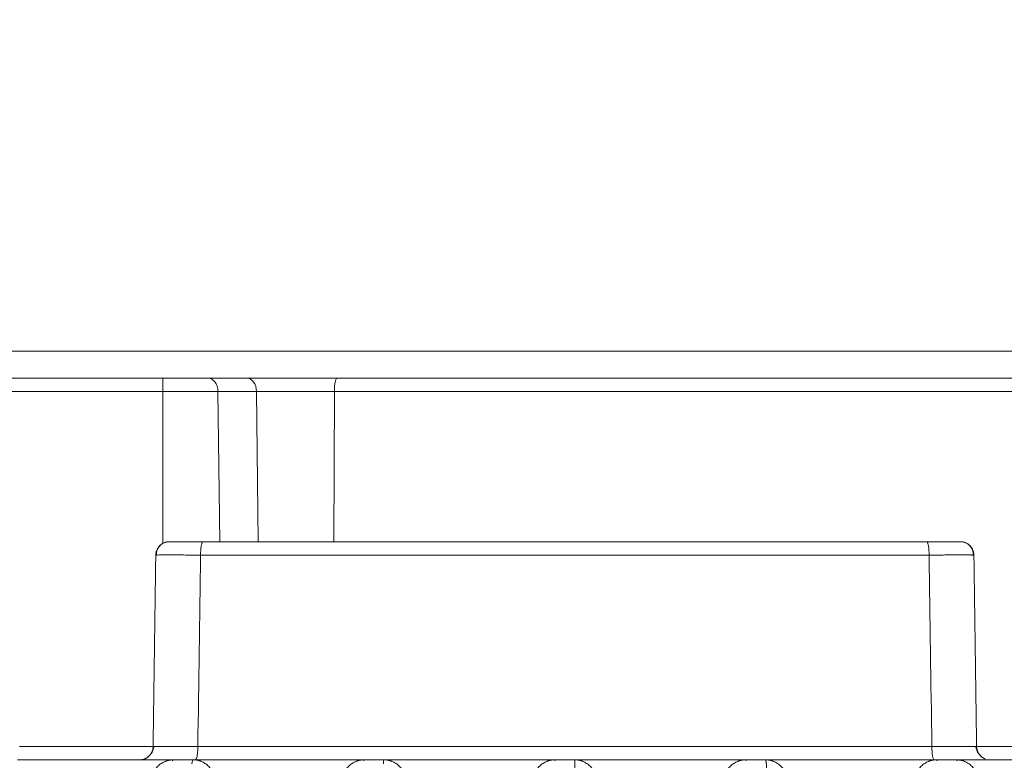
# Model space of a CAD drawing. Header units: millimetres. Extents: x 5437 to 18441, y -4466 to 3128.
# Tile 52 of 256: x 8103 to 8140, y -2734 to -2707. Entities that reach past the tile are written whole.
import ezdxf

# ---------------------------------------------------------------- set-up
doc = ezdxf.new("R2010")
doc.units = ezdxf.units.MM
doc.layers.add('1', color=7, linetype='Continuous', true_color=0xffffff)
doc.dimstyles.get("Standard").update_dxf_attribs({"dimtxt": 0.18, "dimasz": 0.18, "dimexe": 0.18, "dimexo": 0.0625, "dimgap": 0.09, "dimtad": 0, "dimtih": 1, "dimtoh": 1, "dimdec": 4, "dimzin": 0, "dimdsep": 46, "dimtxsty": 'Standard', "dimcen": 0.09, "dimadec": 0, "dimazin": 0, "dimtfac": 1, "dimtdec": 4, "dimtofl": 0, "dimtmove": 0, "dimatfit": 3, "dimfxl": 1, "dimtolj": 1, "dimtzin": 0, "dimarcsym": 0})

# ---------------------------------------------------------------- blocks, each defined once
blk = doc.blocks.new('*D53')
at = {"color": 0, "lineweight": -2, "transparency": 16777216}
for p, q in [((10989.431, -2154.415), (10692.917, -2240.821)), ((11069.431, -2154.415), (10989.431, -2154.415)), ((8443.39, -2896.322), (8443.57, -2896.322)), ((8443.48, -2896.412), (8443.48, -2896.232))]:
    blk.add_line(p, q, dxfattribs=at)
at = {"color": 0, "lineweight": 20, "transparency": 16777216}
blk.add_solid([(10689.187, -2228.02), (10696.648, -2253.622), (10616.112, -2263.203)], dxfattribs=at)
at = {"layer": 'Defpoints', "color": 0, "lineweight": 20, "transparency": 16777216}
for p in [(10616.112, -2263.203), (6270.848, -3529.44)]:
    blk.add_point(p, dxfattribs=at)
at = {"color": 0, "lineweight": 20, "transparency": 16777216, "insert": (11249.521, -2154.415), "char_height": 80, "attachment_point": 5}
blk.add_mtext('\\A1;R2260', dxfattribs=at)
blk = doc.blocks.new('*D54')
at = {"color": 0, "lineweight": -2, "transparency": 16777216}
blk.add_line((7492.685, -2896.322), (7463.516, -2896.322), dxfattribs=at)
at = {"color": 0, "lineweight": -3, "transparency": 16777216}
for start, end in [(14.724706, 87.329624), (101.590205, 175.275294)]:
    blk.add_arc((8434.119, -2896.322), 970.423, start, end, dxfattribs=at)
at = {"color": 0, "lineweight": 20, "transparency": 16777216}
for points in [[(9385.695, -2646.81), (9359.647, -2652.519), (9389.799, -2727.809)], [(7480.316, -2816.939), (7453.672, -2815.84), (7463.696, -2896.322)]]:
    blk.add_solid(points, dxfattribs=at)
at = {"layer": 'Defpoints', "color": 0, "lineweight": 20, "transparency": 16777216}
for p in [(7900.863, -2085.545), (10671.817, -2501.755), (7492.748, -2896.322), (7740.501, -2896.322), (8434.119, -2896.322)]:
    blk.add_point(p, dxfattribs=at)
at = {"color": 0, "lineweight": 20, "transparency": 16777216, "insert": (8359.241, -1928.792), "char_height": 80, "attachment_point": 5}
blk.add_mtext('\\A1;165%%D', dxfattribs=at)

msp = doc.modelspace()

# ---------------------------------------------------------------- linework, layer by layer
at = {"color": 7, "lineweight": 20}
msp.add_arc((8443.47995, -2896.41157), 893, 10.1099821, 350.11198757, dxfattribs=at)
at = {"layer": '1', "color": 0, "lineweight": 20}
for p, q in [((8101.20676, -2718.83902), (8160.62591, -2718.83902)), ((8098.48, -2719.82157), (8108.73731, -2719.82157)), ((8108.73731, -2719.82157), (8110.40011, -2719.82157)), ((8108.73731, -2720.31284), (8108.73731, -2719.82157)), ((8110.40011, -2719.82157), (8111.81431, -2719.82157)), ((8115.12673, -2719.82157), (8153.34626, -2719.82157)), ((8108.73731, -2720.31284), (8098.48, -2720.31284)), ((8110.75361, -2720.31284), (8108.73731, -2720.31284)), ((8108.73738, -2725.88752), (8108.73731, -2720.31284)), ((8112.16781, -2720.31284), (8110.75361, -2720.31284)), ((8110.75361, -2720.31284), (8110.82156, -2725.82144)), ((8112.23586, -2725.82144), (8112.16781, -2720.31284)), ((8115.02635, -2720.31284), (8112.16781, -2720.31284)), ((8115.02635, -2720.31284), (8115.00704, -2725.82144)), ((8153.70523, -2720.31284), (8115.02635, -2720.31284)), ((8110.20566, -2725.82157), (8136.75425, -2725.82157)), ((8136.84332, -2726.31459), (8110.11659, -2726.31459)), ((8103.47981, -2733.33029), (8108.41889, -2733.33029)), ((8110.01644, -2733.32855), (8136.94346, -2733.32855)), ((8138.5849, -2733.33029), (8153.84674, -2733.33029)), ((8103.39601, -2733.82157), (8109.11611, -2733.82157)), ((8109.11611, -2733.82157), (8109.8438, -2733.82157)), ((8109.8438, -2733.82157), (8116.11611, -2733.82157)), ((8116.11611, -2733.82157), (8116.8438, -2733.82157)), ((8116.8438, -2733.82157), (8123.11611, -2733.82157)), ((8123.11611, -2733.82157), (8123.8438, -2733.82157)), ((8123.8438, -2733.82157), (8130.11611, -2733.82157)), ((8130.11611, -2733.82157), (8130.8438, -2733.82157)), ((8130.8438, -2733.82157), (8137.11611, -2733.82157)), ((8137.11611, -2733.82157), (8137.8438, -2733.82157)), ((8137.8438, -2733.82157), (8144.11611, -2733.82157))]:
    msp.add_line(p, q, dxfattribs=at)
for centre, major_axis, ratio, start_param, end_param in [((8110.40011, -2720.32157), (0, -0.5), 0.70710678, 1.58824962, 3.14159265), ((8111.81431, -2720.32157), (0, -0.5), 0.70710678, 1.58824962, 3.14159265), ((8115.12673, -2720.32157), (0, -0.5), 0.20079118, 3.14159265, 4.69493569), ((8137.03309, -2733.32157), (0, 0.5), 0.17926292, 1.58475896, 3.14159265)]:
    msp.add_ellipse(centre, major_axis=major_axis, ratio=ratio, start_param=start_param, end_param=end_param, dxfattribs=at)
for points, degree, knots in [([(8111.81431, -2719.82157), (8112.07898, -2719.82157), (8112.37759, -2719.82157), (8112.70436, -2719.82157), (8113.37352, -2719.82157), (8114.09055, -2719.82157), (8114.43996, -2719.82157), (8114.78747, -2719.82157), (8115.12673, -2719.82157)], 5, [0, 0, 0, 0, 0, 0, 0.5194168, 0.5194168, 0.5194168, 1, 1, 1, 1, 1, 1]), ([(8108.81393, -2725.84755), (8108.76248, -2725.86519), (8108.67016, -2725.91327), (8108.56266, -2726.02806), (8108.50408, -2726.16856), (8108.49842, -2726.26477), (8108.50328, -2726.31364)], 3, [0, 0, 0, 0, 0.24942676, 0.50603917, 0.75921464, 1, 1, 1, 1]), ([(8108.97302, -2725.82157), (8108.97277, -2725.82157), (8108.99991, -2725.82157), (8109.05329, -2725.82157), (8109.21067, -2725.82157), (8109.45682, -2725.82157), (8109.60181, -2725.82157), (8109.80967, -2725.82157), (8110.03507, -2725.82157), (8110.09139, -2725.82157), (8110.14823, -2725.82157), (8110.20566, -2725.82157)], 5, [0, 0, 0, 0, 0, 0, 0.43036303, 0.43036303, 0.43036303, 0.8605009, 0.8605009, 0.8605009, 1, 1, 1, 1, 1, 1]), ([(8136.75425, -2725.82157), (8136.93128, -2725.82157), (8137.10291, -2725.82157), (8137.2633, -2725.82157), (8137.55714, -2725.82157), (8137.77578, -2725.82157), (8137.86319, -2725.82157), (8137.94389, -2725.82157), (8137.97845, -2725.82157), (8137.98412, -2725.82157), (8137.98694, -2725.82157), (8137.98689, -2725.82157)], 5, [0, 0, 0, 0, 0, 0, 0.43036303, 0.43036303, 0.43036303, 0.8605009, 0.8605009, 0.8605009, 1, 1, 1, 1, 1, 1]), ([(8138.45669, -2726.31364), (8138.46156, -2726.2647), (8138.45588, -2726.16836), (8138.39711, -2726.02771), (8138.28932, -2725.91289), (8138.1968, -2725.86489), (8138.14525, -2725.84731)], 3, [0, 0, 0, 0, 0.24076943, 0.49395571, 0.75058364, 1, 1, 1, 1]), ([(8108.40565, -2733.32947), (8108.39952, -2733.37769), (8108.37504, -2733.47283), (8108.29903, -2733.612), (8108.18286, -2733.7263), (8108.09263, -2733.77468), (8108.04334, -2733.79244)], 3, [0, 0, 0, 0, 0.2350957, 0.48458942, 0.74219102, 1, 1, 1, 1]), ([(8108.37513, -2733.32855), (8108.37515, -2733.32857), (8108.3752, -2733.32861), (8108.37556, -2733.32867), (8108.37614, -2733.32872), (8108.37697, -2733.32878), (8108.37804, -2733.32883), (8108.37935, -2733.32887), (8108.38092, -2733.32892), (8108.38273, -2733.32896), (8108.38479, -2733.329), (8108.3871, -2733.32904), (8108.38968, -2733.32907), (8108.39251, -2733.32911), (8108.3956, -2733.32914), (8108.39784, -2733.32916), (8108.39901, -2733.32917), (8108.39901, -2733.32917)], 3, [0, 0, 0, 0, 0.06971812, 0.13970483, 0.2099576, 0.28047376, 0.35125059, 0.42228529, 0.49357496, 0.56511662, 0.63690723, 0.70894363, 0.78122261, 0.85374085, 0.92649498, 0.99948151, 1, 1, 1, 1]), ([(8108.39901, -2733.32917), (8108.40017, -2733.32918), (8108.40258, -2733.32919), (8108.40645, -2733.32922), (8108.4106, -2733.32924), (8108.41501, -2733.32926), (8108.4197, -2733.32928), (8108.42466, -2733.3293), (8108.42989, -2733.32932), (8108.4354, -2733.32934), (8108.44118, -2733.32935), (8108.44723, -2733.32936), (8108.45357, -2733.32937), (8108.46018, -2733.32938), (8108.46706, -2733.32939), (8108.47423, -2733.3294), (8108.48167, -2733.32941), (8108.4894, -2733.32942), (8108.4974, -2733.32942), (8108.50568, -2733.32943), (8108.51424, -2733.32943), (8108.52308, -2733.32943), (8108.5322, -2733.32944), (8108.5416, -2733.32944), (8108.55127, -2733.32944), (8108.56122, -2733.32944), (8108.57145, -2733.32944), (8108.58195, -2733.32944), (8108.59273, -2733.32944), (8108.60378, -2733.32944), (8108.61509, -2733.32944), (8108.62668, -2733.32944), (8108.63854, -2733.32944), (8108.65066, -2733.32944), (8108.66305, -2733.32944), (8108.6757, -2733.32944), (8108.68861, -2733.32944), (8108.70178, -2733.32944), (8108.71521, -2733.32944), (8108.72889, -2733.32944), (8108.74281, -2733.32944), (8108.75699, -2733.32944), (8108.77141, -2733.32944), (8108.78608, -2733.32944), (8108.80098, -2733.32944), (8108.81612, -2733.32944), (8108.8315, -2733.32943), (8108.8471, -2733.32943), (8108.86293, -2733.32944), (8108.87898, -2733.32944), (8108.89525, -2733.32944), (8108.91174, -2733.32944), (8108.92843, -2733.32944), (8108.94534, -2733.32944), (8108.96244, -2733.32944), (8108.97975, -2733.32944), (8108.99725, -2733.32944), (8109.01494, -2733.32944), (8109.03282, -2733.32944), (8109.05088, -2733.32944), (8109.06912, -2733.32944), (8109.08753, -2733.32944), (8109.10611, -2733.32944), (8109.12485, -2733.32944), (8109.14375, -2733.32944), (8109.16281, -2733.32944), (8109.18201, -2733.32944), (8109.20136, -2733.32944), (8109.22085, -2733.32944), (8109.24047, -2733.32944), (8109.26023, -2733.32944), (8109.28011, -2733.32944), (8109.30011, -2733.32943), (8109.32022, -2733.32943), (8109.34044, -2733.32943), (8109.36077, -2733.32942), (8109.3812, -2733.32942), (8109.40173, -2733.32941), (8109.42234, -2733.3294), (8109.44304, -2733.32939), (8109.46382, -2733.32938), (8109.48467, -2733.32937), (8109.5056, -2733.32936), (8109.52659, -2733.32935), (8109.54763, -2733.32934), (8109.56874, -2733.32932), (8109.58989, -2733.3293), (8109.61109, -2733.32928), (8109.63233, -2733.32926), (8109.65361, -2733.32924), (8109.67492, -2733.32922), (8109.69625, -2733.32919), (8109.71761, -2733.32917), (8109.73898, -2733.32914), (8109.76037, -2733.32911), (8109.78176, -2733.32907), (8109.80316, -2733.32904), (8109.82456, -2733.329), (8109.84595, -2733.32896), (8109.86733, -2733.32892), (8109.8887, -2733.32887), (8109.91005, -2733.32883), (8109.93138, -2733.32878), (8109.95269, -2733.32872), (8109.97396, -2733.32867), (8109.9952, -2733.32861), (8110.00937, -2733.32857), (8110.01644, -2733.32855)], 3, [0, 0, 0, 0, 0.00910197, 0.0182978, 0.02752136, 0.03677218, 0.04604978, 0.05535366, 0.06468331, 0.07403823, 0.08341788, 0.09282174, 0.10224926, 0.11169989, 0.12117307, 0.13066823, 0.14018478, 0.14972215, 0.15927974, 0.16885694, 0.17845315, 0.18806774, 0.19770008, 0.20734955, 0.21701549, 0.22669727, 0.23639423, 0.2461057, 0.25583102, 0.26556952, 0.27532051, 0.28508331, 0.29485724, 0.30464159, 0.31443567, 0.32423877, 0.33405019, 0.34386922, 0.35369514, 0.36352723, 0.37336478, 0.38320707, 0.39305336, 0.40290293, 0.41275506, 0.42260901, 0.43246406, 0.44231947, 0.45217452, 0.46202847, 0.4718806, 0.48173018, 0.49157647, 0.50141876, 0.51125631, 0.52108841, 0.53091434, 0.54073337, 0.5505448, 0.56034792, 0.570142, 0.57992636, 0.5897003, 0.59946311, 0.60921412, 0.61895263, 0.62867796, 0.63838945, 0.64808642, 0.65776822, 0.66743418, 0.67708367, 0.68671603, 0.69633064, 0.70592686, 0.71550408, 0.72506169, 0.73459908, 0.74411566, 0.75361084, 0.76308404, 0.7725347, 0.78196224, 0.79136613, 0.80074581, 0.81010075, 0.81943043, 0.82873434, 0.83801197, 0.84726282, 0.85648642, 0.86568227, 0.87484993, 0.88398893, 0.89309884, 0.9021792, 0.91122961, 0.92024965, 0.92923891, 0.938197, 0.94712353, 0.95601814, 0.96488046, 0.97371015, 0.98250685, 0.99127024, 1, 1, 1, 1]), ([(8136.94346, -2733.32855), (8136.95054, -2733.32857), (8136.96471, -2733.32861), (8136.98594, -2733.32867), (8137.00722, -2733.32872), (8137.02852, -2733.32878), (8137.04985, -2733.32883), (8137.07121, -2733.32887), (8137.09258, -2733.32892), (8137.11396, -2733.32896), (8137.13535, -2733.329), (8137.15675, -2733.32904), (8137.17815, -2733.32907), (8137.19954, -2733.32911), (8137.22093, -2733.32914), (8137.2423, -2733.32917), (8137.26366, -2733.32919), (8137.28499, -2733.32922), (8137.3063, -2733.32924), (8137.32758, -2733.32926), (8137.34882, -2733.32928), (8137.37002, -2733.3293), (8137.39117, -2733.32932), (8137.41227, -2733.32934), (8137.43332, -2733.32935), (8137.45431, -2733.32936), (8137.47524, -2733.32937), (8137.49609, -2733.32938), (8137.51687, -2733.32939), (8137.53757, -2733.3294), (8137.55818, -2733.32941), (8137.57871, -2733.32942), (8137.59914, -2733.32942), (8137.61946, -2733.32943), (8137.63969, -2733.32943), (8137.6598, -2733.32943), (8137.6798, -2733.32944), (8137.69968, -2733.32944), (8137.71944, -2733.32944), (8137.73906, -2733.32944), (8137.75855, -2733.32944), (8137.7779, -2733.32944), (8137.7971, -2733.32944), (8137.81616, -2733.32944), (8137.83506, -2733.32944), (8137.8538, -2733.32944), (8137.87238, -2733.32944), (8137.89079, -2733.32944), (8137.90903, -2733.32944), (8137.92709, -2733.32944), (8137.94497, -2733.32944), (8137.96266, -2733.32944), (8137.98016, -2733.32944), (8137.99746, -2733.32944), (8138.01457, -2733.32944), (8138.03148, -2733.32944), (8138.04817, -2733.32944), (8138.06466, -2733.32944), (8138.08093, -2733.32944), (8138.09698, -2733.32944), (8138.11281, -2733.32943), (8138.12841, -2733.32943), (8138.14378, -2733.32944), (8138.15893, -2733.32944), (8138.17383, -2733.32944), (8138.18849, -2733.32944), (8138.20292, -2733.32944), (8138.21709, -2733.32944), (8138.23102, -2733.32944), (8138.2447, -2733.32944), (8138.25813, -2733.32944), (8138.2713, -2733.32944), (8138.28421, -2733.32944), (8138.29686, -2733.32944), (8138.30925, -2733.32944), (8138.32137, -2733.32944), (8138.33323, -2733.32944), (8138.34481, -2733.32944), (8138.35613, -2733.32944), (8138.36718, -2733.32944), (8138.37796, -2733.32944), (8138.38846, -2733.32944), (8138.39869, -2733.32944), (8138.40864, -2733.32944), (8138.41831, -2733.32944), (8138.42771, -2733.32944), (8138.43683, -2733.32943), (8138.44567, -2733.32943), (8138.45423, -2733.32943), (8138.46251, -2733.32942), (8138.47051, -2733.32942), (8138.47824, -2733.32941), (8138.48568, -2733.3294), (8138.49285, -2733.32939), (8138.49973, -2733.32938), (8138.50634, -2733.32937), (8138.51268, -2733.32936), (8138.51873, -2733.32935), (8138.52451, -2733.32934), (8138.53002, -2733.32932), (8138.53525, -2733.3293), (8138.54021, -2733.32928), (8138.54489, -2733.32926), (8138.54931, -2733.32924), (8138.55346, -2733.32922), (8138.55734, -2733.32919), (8138.56096, -2733.32917), (8138.56431, -2733.32914), (8138.5674, -2733.32911), (8138.57023, -2733.32907), (8138.5728, -2733.32904), (8138.57512, -2733.329), (8138.57718, -2733.32896), (8138.57899, -2733.32892), (8138.58055, -2733.32887), (8138.58187, -2733.32883), (8138.58294, -2733.32878), (8138.58377, -2733.32872), (8138.58435, -2733.32867), (8138.58471, -2733.32861), (8138.58476, -2733.32857), (8138.58478, -2733.32855)], 3, [0, 0, 0, 0, 0.0077583, 0.01554649, 0.02336429, 0.03121139, 0.03908751, 0.04699231, 0.05492549, 0.06288672, 0.07087564, 0.07889191, 0.08693518, 0.09500508, 0.10310122, 0.11122322, 0.11937069, 0.12754322, 0.1357404, 0.14396181, 0.15220701, 0.16047557, 0.16876704, 0.17708095, 0.18541685, 0.19377426, 0.2021527, 0.21055167, 0.21897068, 0.22740923, 0.23586679, 0.24434285, 0.25283688, 0.26134834, 0.26987668, 0.27842137, 0.28698183, 0.29555751, 0.30414783, 0.31275223, 0.32137011, 0.33000089, 0.33864398, 0.34729878, 0.35596468, 0.36464107, 0.37332735, 0.3820229, 0.39072709, 0.3994393, 0.4081589, 0.41688527, 0.42561775, 0.43435572, 0.44309855, 0.45184557, 0.46059616, 0.46934966, 0.47810544, 0.48686283, 0.4956212, 0.50437989, 0.51313826, 0.52189565, 0.53065142, 0.53940493, 0.54815551, 0.55690253, 0.56564535, 0.57438332, 0.5831158, 0.59184215, 0.60056175, 0.60927395, 0.61797813, 0.62667367, 0.63535994, 0.64403633, 0.65270222, 0.66135701, 0.67000008, 0.67863085, 0.68724872, 0.6958531, 0.70444341, 0.71301908, 0.72157953, 0.73012419, 0.73865252, 0.74716396, 0.75565797, 0.76413401, 0.77259156, 0.78103008, 0.78944907, 0.79784803, 0.80622644, 0.81458383, 0.82291971, 0.8312336, 0.83952504, 0.84779357, 0.85603875, 0.86426013, 0.87245728, 0.88062979, 0.88877723, 0.89689921, 0.90499532, 0.91306518, 0.92110842, 0.92912467, 0.93711356, 0.94507475, 0.9530079, 0.96091267, 0.96878875, 0.97663582, 0.98445358, 0.99224174, 1, 1, 1, 1]), ([(8138.90339, -2733.78753), (8138.85538, -2733.7688), (8138.76788, -2733.71926), (8138.65636, -2733.60567), (8138.58373, -2733.46931), (8138.56034, -2733.37644), (8138.5545, -2733.32945)], 3, [0, 0, 0, 0, 0.25860331, 0.51609048, 0.7651312, 1, 1, 1, 1]), ([(8109.11611, -2733.82157), (8109.1156, -2733.82159), (8109.11458, -2733.82164), (8109.11304, -2733.82203), (8109.11151, -2733.82265), (8109.10999, -2733.82352), (8109.10847, -2733.82463), (8109.10696, -2733.82597), (8109.10545, -2733.82754), (8109.10395, -2733.82934), (8109.10246, -2733.83136), (8109.10097, -2733.8336), (8109.09949, -2733.83605), (8109.09802, -2733.83872), (8109.09656, -2733.84158), (8109.09511, -2733.84466), (8109.09366, -2733.84792), (8109.09223, -2733.85139), (8109.0908, -2733.85504), (8109.08981, -2733.85771), (8109.0893, -2733.85913), (8109.08926, -2733.85924)], 3, [0, 0, 0, 0, 0.05795828, 0.11560582, 0.17294262, 0.22996869, 0.28668401, 0.34308859, 0.39918244, 0.45496554, 0.51043791, 0.56559953, 0.62045042, 0.67499057, 0.72921997, 0.78313865, 0.83674658, 0.89004378, 0.94303024, 0.99570597, 1, 1, 1, 1]), ([(8109.79669, -2733.96988), (8109.8034, -2733.92106), (8109.81093, -2733.88387), (8109.82689, -2733.83412), (8109.83531, -2733.82157), (8109.8438, -2733.82157)], 3, [0, 0, 0, 0, 0.5, 0.5, 1, 1, 1, 1]), ([(8116.82165, -2733.97035), (8116.82478, -2733.92138), (8116.82832, -2733.88407), (8116.83582, -2733.83416), (8116.8398, -2733.82157), (8116.8438, -2733.82157)], 3, [0, 0, 0, 0, 0.5, 0.5, 1, 1, 1, 1]), ([(8123.11611, -2733.82157), (8123.11563, -2733.82157), (8123.11514, -2733.83389), (8123.11466, -2733.859), (8123.11464, -2733.85972), (8123.11463, -2733.86045)], 3, [0, 0, 0, 0, 0.97181486, 0.97181486, 1, 1, 1, 1]), ([(8123.85224, -2734.39459), (8123.85164, -2734.30394), (8123.851, -2734.22227), (8123.84966, -2734.07996), (8123.84897, -2734.01933), (8123.84753, -2733.92139), (8123.8468, -2733.88407), (8123.84531, -2733.83416), (8123.84455, -2733.82157), (8123.8438, -2733.82157)], 3, [0, 0, 0, 0, 0.25, 0.25, 0.5, 0.5, 0.75, 0.75, 1, 1, 1, 1]), ([(8130.11611, -2733.82157), (8130.12034, -2733.82157), (8130.12455, -2733.83418), (8130.12856, -2733.8593), (8130.12858, -2733.85944), (8130.1286, -2733.85959)], 3, [0, 0, 0, 0, 0.99434028, 0.99434028, 1, 1, 1, 1]), ([(8130.89833, -2734.3941), (8130.8981, -2734.38903), (8130.89763, -2734.37885), (8130.89692, -2734.36373), (8130.89621, -2734.34866), (8130.89548, -2734.33365), (8130.89475, -2734.31872), (8130.89401, -2734.30386), (8130.89327, -2734.28908), (8130.89251, -2734.27439), (8130.89175, -2734.2598), (8130.89098, -2734.24531), (8130.89019, -2734.23094), (8130.8894, -2734.21667), (8130.8886, -2734.20253), (8130.8878, -2734.18853), (8130.88698, -2734.17465), (8130.88615, -2734.16093), (8130.88531, -2734.14735), (8130.88447, -2734.13394), (8130.88361, -2734.12069), (8130.88275, -2734.10762), (8130.88187, -2734.09472), (8130.88099, -2734.08202), (8130.88009, -2734.06952), (8130.87919, -2734.05722), (8130.87827, -2734.04513), (8130.87735, -2734.03327), (8130.87642, -2734.02164), (8130.87547, -2734.01024), (8130.87452, -2733.99909), (8130.87356, -2733.9882), (8130.87259, -2733.97756), (8130.87161, -2733.9672), (8130.87062, -2733.95712), (8130.86963, -2733.94733), (8130.86862, -2733.93783), (8130.86761, -2733.92864), (8130.86659, -2733.91977), (8130.86556, -2733.91121), (8130.86452, -2733.90299), (8130.86347, -2733.89511), (8130.86242, -2733.88758), (8130.86136, -2733.8804), (8130.8603, -2733.87359), (8130.85922, -2733.86716), (8130.85814, -2733.86111), (8130.85706, -2733.85546), (8130.85597, -2733.85021), (8130.85488, -2733.84537), (8130.85378, -2733.84094), (8130.85268, -2733.83695), (8130.85158, -2733.8334), (8130.85047, -2733.83029), (8130.84936, -2733.82763), (8130.84825, -2733.82544), (8130.84713, -2733.82372), (8130.84602, -2733.82249), (8130.84491, -2733.82171), (8130.84417, -2733.82162), (8130.8438, -2733.82157)], 3, [0, 0, 0, 0, 0.01403578, 0.02818398, 0.0424446, 0.05681765, 0.07130313, 0.08590104, 0.1006114, 0.11543419, 0.13036944, 0.14541713, 0.16057728, 0.17584988, 0.19123495, 0.20673248, 0.22234248, 0.23806495, 0.2538999, 0.26984732, 0.28590722, 0.3020796, 0.31836447, 0.33476182, 0.35127167, 0.367894, 0.38462884, 0.40147617, 0.418436, 0.43550833, 0.45269316, 0.4699905, 0.48740035, 0.50492271, 0.52255758, 0.54030497, 0.55816487, 0.57613728, 0.59422222, 0.61241967, 0.63072965, 0.64915215, 0.66768717, 0.68633472, 0.7050948, 0.72396741, 0.74295254, 0.76205021, 0.78126041, 0.80058314, 0.82001841, 0.83956621, 0.85922654, 0.87899942, 0.89888483, 0.91888279, 0.93899328, 0.95921631, 0.97955188, 1, 1, 1, 1]), ([(8137.11611, -2733.82157), (8137.12333, -2733.82157), (8137.13051, -2733.83078), (8137.13859, -2733.85223), (8137.13977, -2733.85566), (8137.14095, -2733.85936)], 3, [0, 0, 0, 0, 0.85272431, 0.85272431, 1, 1, 1, 1]), ([(8137.87027, -2733.85852), (8137.86987, -2733.85743), (8137.86882, -2733.85457), (8137.86711, -2733.85018), (8137.86512, -2733.8455), (8137.8631, -2733.84118), (8137.86105, -2733.83723), (8137.85898, -2733.83369), (8137.85688, -2733.83056), (8137.85475, -2733.82786), (8137.8526, -2733.82561), (8137.85043, -2733.82383), (8137.84824, -2733.82254), (8137.84602, -2733.82172), (8137.84454, -2733.82162), (8137.8438, -2733.82157)], 3, [0, 0, 0, 0, 0.04472985, 0.118987, 0.19421666, 0.27041882, 0.34759348, 0.42574063, 0.50486028, 0.5849524, 0.666017, 0.74805406, 0.83106359, 0.91504557, 1, 1, 1, 1])]:
    msp.add_open_spline(points, degree=degree, knots=knots, dxfattribs=at)
for points, weights in [([(8108.47307, -2726.31459), (8108.47995, -2725.82157), (8108.97302, -2725.82157)], [1, 0.712026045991, 1]), ([(8110.11659, -2726.31459), (8110.11781, -2725.82157), (8110.20566, -2725.82157)], [1, 0.712026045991, 1]), ([(8136.75425, -2725.82157), (8136.8421, -2725.82157), (8136.84332, -2726.31459)], [1, 0.712026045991, 1]), ([(8137.98689, -2725.82157), (8138.47995, -2725.82157), (8138.48684, -2726.31459)], [1, 0.712026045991, 1]), ([(8110.11659, -2726.31459), (8108.47334, -2726.29511), (8108.47307, -2726.31459)], [1, 0.76756827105, 1]), ([(8138.45471, -2726.31088), (8138.20724, -2726.29842), (8136.84332, -2726.31459)], [0.945429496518, 0.799142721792, 1]), ([(8138.48684, -2726.31459), (8138.48681, -2726.31249), (8138.45471, -2726.31088)], [1, 0.968425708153, 0.945429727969]), ([(8107.87518, -2733.82157), (8108.36825, -2733.82157), (8108.37513, -2733.32855)], [1, 0.712026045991, 1]), ([(8109.92682, -2733.82157), (8110.01521, -2733.82157), (8110.01644, -2733.32855)], [1, 0.712026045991, 1]), ([(8138.58478, -2733.32855), (8138.58935, -2733.65587), (8138.89118, -2733.78259)], [1, 0.788325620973, 0.887832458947]), ([(8109.11611, -2733.82157), (8108.32995, -2733.82157), (8108.31623, -2734.60761)], [1, 0.713250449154, 1]), ([(8110.64367, -2734.60761), (8110.62995, -2733.82157), (8109.8438, -2733.82157)], [1, 0.713250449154, 1]), ([(8116.11611, -2733.82157), (8115.32995, -2733.82157), (8115.31623, -2734.60761)], [1, 0.713250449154, 1]), ([(8117.64367, -2734.60761), (8117.62995, -2733.82157), (8116.8438, -2733.82157)], [1, 0.713250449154, 1]), ([(8123.11611, -2733.82157), (8122.32995, -2733.82157), (8122.31623, -2734.60761)], [1, 0.713250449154, 1]), ([(8124.64367, -2734.60761), (8124.62995, -2733.82157), (8123.8438, -2733.82157)], [1, 0.713250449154, 1]), ([(8130.11611, -2733.82157), (8129.32995, -2733.82157), (8129.31623, -2734.60761)], [1, 0.713250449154, 1]), ([(8131.64367, -2734.60761), (8131.62995, -2733.82157), (8130.8438, -2733.82157)], [1, 0.713250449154, 1]), ([(8137.11611, -2733.82157), (8136.32995, -2733.82157), (8136.31623, -2734.60761)], [1, 0.713250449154, 1]), ([(8138.64367, -2734.60761), (8138.62995, -2733.82157), (8137.8438, -2733.82157)], [1, 0.713250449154, 1])]:
    msp.add_rational_spline(points, weights, degree=2, dxfattribs=at)
for points, degree in [([(8108.37513, -2733.32855), (8108.39472, -2731.92576), (8108.41431, -2730.52296), (8108.43389, -2729.12017), (8108.45348, -2727.71738), (8108.47307, -2726.31459)], 5), ([(8110.11659, -2726.31459), (8110.0832, -2728.65257), (8110.04982, -2730.99056), (8110.01644, -2733.32855)], 3), ([(8136.94346, -2733.32855), (8136.91008, -2730.99056), (8136.8767, -2728.65257), (8136.84332, -2726.31459)], 3), ([(8138.48684, -2726.31459), (8138.50643, -2727.71738), (8138.52601, -2729.12017), (8138.5456, -2730.52296), (8138.56519, -2731.92576), (8138.58478, -2733.32855)], 5), ([(8109.52995, -2733.82157), (8109.52996, -2733.82157), (8109.57777, -2733.82157), (8109.67341, -2733.82157), (8109.81632, -2733.82157), (8110.00541, -2733.82157)], 5), ([(8116.11611, -2733.82157), (8116.11101, -2733.82157), (8116.10595, -2733.83444), (8116.10112, -2733.85991)], 3), ([(8136.9545, -2733.82157), (8137.1436, -2733.82157), (8137.2865, -2733.82157), (8137.38214, -2733.82157), (8137.42996, -2733.82157), (8137.42995, -2733.82157)], 5)]:
    msp.add_open_spline(points, degree=degree, dxfattribs=at)

# ---------------------------------------------------------------- dimensions: what is measured, and where the dimension line sits
at = {"color": 0, "lineweight": 20}
dim = msp.add_angular_dim_2l(base=(7900.86303, -2085.54536), line1=((8434.11893, -2896.32157), (10671.81706, -2501.75501)), line2=((7740.5009, -2896.32157), (7492.74781, -2896.32157)), text='165%%D', dimstyle='Standard', override={"dimtxt": 80, "dimasz": 80, "dimlwd": 65533}, dxfattribs=at)
dim.commit()
dim.dimension.update_dxf_attribs({"geometry": '*D54', "text_midpoint": (8359.2409, -1928.79214), "dimtype": 162})
dim = msp.add_diameter_dim_2p(p1=(6270.84796, -3529.44022), p2=(10616.11195, -2263.20291), text='R2260', dimstyle='Standard', override={"dimtxt": 80, "dimasz": 80, "dimdec": 0}, dxfattribs=at)
dim.commit()
dim.dimension.update_dxf_attribs({"geometry": '*D53', "text_midpoint": (11249.52071, -2154.41547), "dimtype": 163})

doc.saveas('drawing.dxf')
